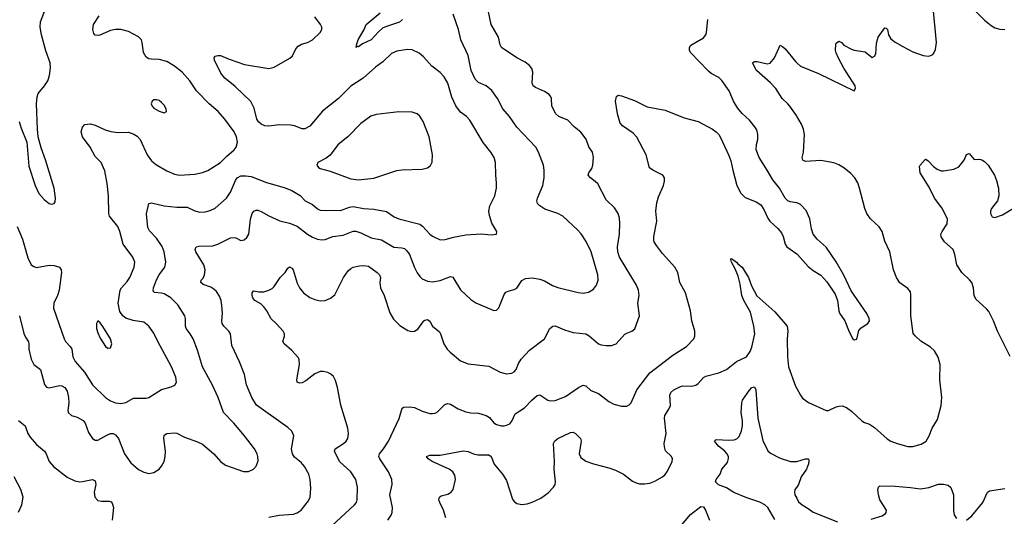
# Model space of a CAD drawing. Header units: inches. Extents: x 884691 to 1028259, y 526745 to 653629.
# Tile 128 of 241: x 963919 to 971625, y 553561 to 557448. Entities that reach past the tile are written whole.
import ezdxf

# ---------------------------------------------------------------- set-up
doc = ezdxf.new("R2010")
doc.units = ezdxf.units.IN
doc.header["$MEASUREMENT"] = 0
doc.layers.add('A9565', color=7, linetype='Continuous')
doc.layers.add('A9575', color=7, linetype='Continuous')

msp = doc.modelspace()

# ---------------------------------------------------------------- linework, layer by layer
at = {"layer": 'A9565', "color": 6}
for points, elevation in [([(963915.8, 556650), (963930, 556599.3), (963976, 556490), (963990, 556302), (964041.2, 556150), (964070, 556088), (964110, 556040.4), (964150, 556008.8), (964170, 556003.5), (964190, 556008.9), (964197.2, 556022.9), (964199.3, 556050), (964187.6, 556130), (964120.6, 556350), (964086, 556446), (964064.2, 556530), (964058, 556590), (964051, 556790), (964055.6, 556844.4), (964062.9, 556870), (964112, 556930), (964138, 556970), (964151.6, 557010), (964161, 557070), (964156.4, 557110), (964124.9, 557204.9), (964090.5, 557330), (964080.3, 557390), (964081.6, 557430), (964134, 557566)], 2900), ([(966290, 553419.4), (966538.9, 553650), (966553.9, 553670), (966560.7, 553690), (966563.7, 553790), (966549.9, 553850), (966509.9, 553910), (966422.3, 553990), (966383, 554070), (966388.9, 554090), (966453.1, 554130), (966474.4, 554150), (966486.5, 554170), (966491.9, 554210), (966487.4, 554250), (966433.1, 554430), (966407.2, 554570), (966390, 554624.7), (966374.7, 554654.7), (966354.5, 554674.5), (966330, 554687.1), (966295, 554695), (966270, 554693.9), (966230, 554676), (966158.2, 554621.8), (966130, 554606.2), (966110, 554602.8), (966089.9, 554609.9), (966088.7, 554630), (966108.8, 554750), (966106.8, 554786.8), (966100.8, 554800.8), (966050, 554858.8), (965988.5, 554910), (965977.8, 554930), (965990.5, 554970), (965991.4, 554990), (965980.6, 555010), (965930, 555068.5), (965888, 555108), (965853.3, 555170), (965830, 555201.3), (965805.1, 555225.1), (965758.6, 555250), (965743.4, 555270), (965738, 555290), (965737.9, 555310), (965750, 555326.3), (965790, 555318.5), (965830, 555319.4), (965868.4, 555331.6), (965894.5, 555345.5), (965910, 555359.4), (965958.8, 555430), (965997.5, 555470), (966017.6, 555502.4), (966030, 555513.4), (966050, 555502.7), (966059.1, 555490), (966090, 555386.3), (966110, 555349.4), (966139.5, 555310), (966190, 555273.7), (966230, 555256.9), (966270, 555247.9), (966310, 555250.1), (966351.9, 555268.1), (966384.5, 555295.5), (966453.4, 555430), (966490, 555481.5), (966510, 555500.3), (966530, 555510.9), (966578, 555522), (966610, 555524.8), (966650, 555517.9), (966716, 555470), (966736.2, 555450), (966742.4, 555430), (966737.6, 555390), (966742.7, 555350), (966772.4, 555290), (966814.6, 555154.6), (966843.3, 555103.3), (966894.6, 555054.6), (966955.8, 555015.8), (966988.6, 555008.6), (967010, 555010.8), (967034.8, 555025.2), (967081.2, 555090), (967090, 555097.2), (967110, 555102.3), (967128.2, 555088.2), (967150.6, 555050), (967204.6, 555004.6), (967213.1, 554990), (967238.6, 554910), (967264.5, 554870), (967286.7, 554846.7), (967370, 554779.3), (967430, 554753.5), (967590, 554737.6), (967679, 554690), (967730, 554677.6), (967770, 554681.3), (967790, 554691.4), (967804.8, 554710), (967822.9, 554757.1), (967843.4, 554790), (967910, 554861.4), (968025.3, 554950), (968068.6, 555030), (968091.2, 555048.8), (968110, 555052.1), (968181.5, 555021.5), (968250, 555001), (968350, 554990.1), (968374.9, 554974.9), (968450, 554912.1), (968470, 554903.6), (968510, 554897.7), (968550, 554898.5), (968588.2, 554911.8), (968654.2, 554985.8), (968670, 554995.9), (968710.8, 555009.2), (968732.4, 555027.6), (968768.7, 555130), (968757.7, 555230), (968766.4, 555290), (968762.8, 555330), (968745.2, 555370), (968614.1, 555590), (968600.8, 555630), (968596.4, 555670), (968612.7, 555770), (968615.9, 555855.9), (968613.4, 555893.4), (968602.1, 555930), (968575.2, 555975.2), (968510, 556037.4), (968442.3, 556162.3), (968422.9, 556182.9), (968386.2, 556210), (968369.2, 556230), (968373.3, 556250), (968395.5, 556284.5), (968404.6, 556310), (968410.8, 556370), (968401.5, 556410), (968372.3, 556452.3), (968351.7, 556511.7), (968310, 556568.4), (968257.7, 556610), (968210, 556660.9), (968139.2, 556690), (968115.4, 556710), (968083.9, 556770), (968080.4, 556830), (968073.2, 556850), (968062.3, 556862.3), (968026.9, 556886.9), (967956.4, 556916.4), (967937.7, 556930), (967928.4, 556950), (967936.1, 557036.1), (967926.2, 557066.2), (967908.5, 557088.5), (967875.4, 557115.4), (967808.4, 557148.4), (967690, 557230), (967679, 557250), (967667.1, 557310), (967609.9, 557410), (967588.2, 557510)], 2500), ([(966913.8, 557450), (966891.1, 557428.9), (966790, 557395.8), (966759.3, 557380.7), (966726.1, 557353.9), (966670, 557291.3), (966600.8, 557259.2), (966570, 557236.5), (966561.6, 557238.4), (966549.5, 557229.5), (966557.2, 557242.8), (966553.8, 557250), (966569.1, 557290), (966614.2, 557370), (966630.6, 557410), (966739, 557501)], 2600), ([(963898.5, 555830), (963940.3, 555730), (963983.5, 555583.5), (964009.8, 555529.8), (964030, 555515.2), (964050, 555509.8), (964150, 555527.5), (964190, 555524.7), (964230.2, 555510.2), (964244, 555490), (964245.2, 555470), (964228.1, 555330), (964214.8, 555290), (964185.6, 555230), (964183.7, 555190), (964267.1, 554950), (964277.5, 554930), (964314.2, 554890), (964326.1, 554870), (964336.2, 554810), (964352.8, 554772.8), (964427.4, 554690), (964490, 554589.7), (964590, 554490.9), (964630, 554464.5), (964670, 554448.5), (964710, 554443.8), (964750, 554452.8), (964810, 554486.4), (964910, 554486.9), (964930, 554492.2), (965030, 554553.8), (965105.4, 554574.6), (965132.6, 554587.4), (965145.6, 554610), (965140.9, 554650), (965107.1, 554730), (964999.5, 554930), (964970, 554994), (964930.3, 555050.3), (964890, 555081.1), (964806.5, 555093.5), (964750, 555113), (964725.3, 555130), (964703.8, 555163.8), (964689.3, 555230), (964705.5, 555330), (964716.5, 555350), (964760.9, 555399.1), (964781.3, 555430), (964815.7, 555510), (964819.1, 555550), (964804.3, 555590), (964728.6, 555690), (964702.1, 555790), (964686.8, 555830), (964622.9, 555910), (964616.4, 555930), (964613.6, 556070), (964604.9, 556164.9), (964585.3, 556265.3), (964556.6, 556330), (964510, 556376.7), (964471, 556451), (964411.7, 556530), (964401.2, 556570), (964410, 556608), (964430, 556626.5), (964470, 556632.8), (964510, 556621.6), (964587.2, 556587.2), (964633.4, 556573.4), (964685.9, 556565.9), (964770, 556566.5), (964812.3, 556552.3), (964837.4, 556537.4), (964861.9, 556510), (964916, 556390), (964950, 556343.6), (964990, 556313.3), (965070, 556264.5), (965130, 556238.5), (965170.1, 556230.1), (965290, 556239), (965350, 556252.2), (965391.2, 556268.8), (965489.6, 556330), (965539.4, 556380.6), (965598, 556430), (965613.4, 556450), (965622.8, 556490), (965616.1, 556530), (965597.9, 556570), (965525.7, 556670), (965471.8, 556730), (965400.9, 556790), (965303.4, 556890), (965251.2, 556970), (965190, 557036.3), (965130, 557085.3), (965070, 557120.2), (965010, 557137.5), (964950, 557138), (964930, 557142.6), (964910, 557154.2), (964888.5, 557190), (964877.9, 557270), (964871.1, 557290), (964850, 557314.3), (964770, 557356.3), (964710, 557371.3), (964670, 557371.1), (964630, 557363), (964546, 557326), (964530, 557323.6), (964510, 557327.5), (964499, 557339), (964490.5, 557370), (964495.9, 557410), (964541.3, 557478.7)], 2800), ([(963916.6, 555130), (963952.2, 554992.2), (963964.1, 554964.1), (963987.7, 554927.7), (963991.7, 554910), (963990.8, 554870), (964008.5, 554790), (964029.5, 554749.5), (964081, 554710), (964112.5, 554592.5), (964130, 554572.3), (964150, 554566.2), (964230, 554585.5), (964250, 554582.7), (964272.4, 554570), (964290, 554542), (964302.1, 554490), (964304.2, 554450), (964297.1, 554390), (964302, 554370), (964323.5, 554350), (964370, 554336.7), (964415.2, 554310), (964431.5, 554290), (964458.2, 554218.2), (964490, 554169.5), (964510, 554157.1), (964530, 554156.5), (964602.3, 554197.7), (964630, 554208.4), (964650, 554209), (964670, 554199.5), (964692.3, 554170), (964738.1, 554050), (964790, 553979.9), (964850, 553926.8), (964890, 553906.7), (964930, 553896.1), (964970, 553904.1), (965010, 553929.5), (965030, 553953.6), (965049.5, 553990), (965058.8, 554030), (965060.7, 554070), (965046.5, 554170), (965050, 554197.1), (965070, 554210.1), (965130, 554215.6), (965150, 554211), (965210, 554179.5), (965310, 554145.4), (965350, 554126.3), (965439, 554050), (965489.6, 553989.6), (965530, 553962.7), (965670, 553911.2), (965710, 553911.1), (965749.2, 553930.8), (965770, 553954.9), (965784.3, 553995.8), (965783.2, 554030), (965777.5, 554050), (965755.4, 554090), (965678.3, 554190), (965595.4, 554290), (965513.9, 554373.9), (965471.8, 554490), (965428.8, 554588.8), (965350.5, 554730), (965310, 554860.7), (965276.5, 554950), (965253.3, 554990), (965222.2, 555030), (965215.6, 555050), (965217.9, 555110), (965211.1, 555130), (965156.1, 555216.1), (965102.2, 555270), (965050, 555301.9), (965029, 555308.9), (964972.8, 555312.8), (964963, 555323), (964965.3, 555350), (964990, 555411), (965010, 555452.3), (965054.4, 555510), (965062.3, 555550), (965050.7, 555630), (965033.2, 555673.2), (964990, 555738.8), (964935.7, 555795.7), (964921.4, 555821.4), (964911.2, 555928.8), (964930.3, 556009.7), (964950, 556015.9), (965050, 555991.9), (965150, 555980.4), (965230, 555981.3), (965290, 555952.7), (965330, 555942.9), (965370, 555944.8), (965410, 555953.6), (965450, 555974.2), (965536.6, 556050), (965570, 556098.6), (965607.4, 556190), (965622, 556210), (965650, 556225.5), (965690, 556226.2), (965730, 556219.9), (965850, 556174.1), (965990, 556134.3), (966049.2, 556110), (966112.9, 556072.9), (966154.1, 556030), (966210, 556001.1), (966250, 555966.8), (966270, 555958.5), (966430, 555954.4), (966500.1, 555979.9), (966530, 555985.1), (966610, 555970.3), (966690, 555965.1), (966790, 555947.1), (966850, 555905.6), (966886.3, 555890), (967050, 555848), (967072.4, 555832.4), (967129.3, 555769.3), (967150, 555753.2), (967210, 555725.3), (967250, 555727.2), (967314.6, 555745.4), (967410, 555763.9), (967530, 555772.1), (967610, 555763), (967651.8, 555770), (967653.7, 555790), (967615.2, 555855.2), (967596.6, 555916.6), (967591.5, 555950), (967598.9, 555990), (967636.4, 556070), (967649.6, 556130), (967651.3, 556170), (967644.3, 556230), (967643.1, 556330), (967631.4, 556370), (967606.6, 556410), (967546.6, 556486.6), (967442, 556662), (967415, 556690), (967370, 556725.4), (967333.3, 556773.3), (967302.1, 556842.1), (967269.2, 556950), (967240.7, 557000.7), (967210, 557035.5), (967143.5, 557083.5), (967078.3, 557158.3), (967044.8, 557184.8), (966990.9, 557210.9), (966955.2, 557215.2), (966870, 557202.3), (966830, 557183.6), (966760.9, 557119.1), (966703.5, 557076.5), (966606.6, 556990), (966511.6, 556928.4), (966413.1, 556830), (966290, 556733.2), (966190, 556613.8), (966150, 556593.5), (966130, 556593.4), (966070, 556616.4), (966037.2, 556622.8), (965950, 556626), (965870, 556613.7), (965837.5, 556617.5), (965807.8, 556630), (965787.7, 556647.7), (965775, 556670), (965755.2, 556755.2), (965728.2, 556808.2), (965605.7, 556925.7), (965523.9, 556990), (965494.2, 557030), (965443.2, 557130), (965441.6, 557150), (965450, 557161.6), (965470, 557168.2), (965490, 557167.5), (965558.2, 557138.2), (965677.6, 557097.6), (965870, 557065.8), (965910, 557075.7), (966033.5, 557146.5), (966054.2, 557165.8), (966081.3, 557218.7), (966099.3, 557240.7), (966124.5, 557255.5), (966172.5, 557270), (966211, 557289), (966271.4, 557348.6), (966284, 557370), (966282.5, 557390), (966272, 557410), (966229.7, 557470)], 2700), ([(965870, 553555.9), (965951, 553571), (966062.2, 553577.8), (966091.7, 553588.3), (966122, 553610), (966178.1, 553681.9), (966192.3, 553710), (966198.7, 553781.3), (966192.4, 553850), (966181.3, 553890), (966148.3, 553950), (966121.4, 553981.4), (966070, 554025.2), (966053.8, 554050), (966047.3, 554090), (966065.1, 554190), (966048.2, 554228.2), (966017.1, 554257.1), (965772.8, 554430), (965734.5, 554490), (965694.6, 554590), (965678.5, 554670), (965640.4, 554770), (965579.1, 554899.1), (965568.7, 554990), (965555.8, 555010), (965515.4, 555050), (965504.8, 555070), (965501.8, 555090), (965506.1, 555150), (965501.6, 555210), (965495.2, 555250), (965483.3, 555283.3), (965460.3, 555320.3), (965439.4, 555339.4), (965413.7, 555353.7), (965354.9, 555374.9), (965337.7, 555390), (965339.7, 555410), (965354.4, 555425.6), (965366.5, 555450), (965371.1, 555491.1), (965360.7, 555530), (965298, 555630), (965293.5, 555650), (965299.1, 555670), (965323.2, 555676.8), (965430, 555678.8), (965470, 555691.9), (965570, 555739.7), (965590, 555744.3), (965610, 555739.8), (965650, 555720.5), (965675.6, 555724.4), (965697.4, 555742.6), (965712.7, 555770), (965726.3, 555886.3), (965739.5, 555930), (965752.5, 555950), (965770, 555958.2), (965782.8, 555957.2), (965810, 555947.9), (965870, 555912.8), (965954.1, 555874.1), (966030, 555855.6), (966090, 555832), (966170.4, 555770.4), (966210, 555746.8), (966250, 555730.4), (966284.7, 555724.7), (966310, 555728.3), (966370, 555752), (966450, 555762), (966527.7, 555792.3), (966550, 555792.3), (966590, 555780), (966670, 555741.8), (966750, 555725.7), (966846.5, 555666.5), (966910, 555662.8), (966930, 555656.5), (966950, 555639.6), (966970.3, 555610), (967008.9, 555508.9), (967030, 555466.6), (967050, 555439.1), (967070, 555421.1), (967110, 555401), (967150, 555396.6), (967210, 555407.3), (967290, 555438.4), (967310, 555431.9), (967370, 555334.9), (967450, 555259), (967490, 555231.7), (967630, 555173.2), (967650, 555174.2), (967668, 555192), (967710, 555297.5), (967724.1, 555315.9), (967750, 555327.2), (967790, 555335.8), (967810, 555346.8), (967850, 555407.5), (967878.6, 555421.4), (967930, 555428), (967990, 555418.3), (968025.1, 555405.1), (968090, 555368.1), (968130, 555352.7), (968290, 555312), (968330, 555307.6), (968370, 555314.3), (968410, 555339.8), (968433.6, 555370), (968446.4, 555410), (968444.2, 555450), (968391.3, 555630), (968351.9, 555711.9), (968312.8, 555772.8), (968284.3, 555804.3), (968169.6, 555909.6), (968130.5, 555930.5), (968030, 555966.3), (967990.6, 555990), (967972.3, 556010), (967966.6, 556030), (967970.4, 556050), (968011.9, 556150), (968023, 556210), (968023.1, 556270), (968017.8, 556310), (967980.4, 556410), (967958.7, 556450), (967810, 556606.7), (967751.5, 556691.5), (967699.7, 556750), (967659.6, 556830), (967614.4, 556894.4), (967570, 556930.3), (967510, 556955.4), (967483.7, 556983.7), (967452.4, 557050), (967427.8, 557167.8), (967372.5, 557290), (967352.3, 557370), (967312, 557490)], 2600), ([(970000, 556013.9), (969950, 556021.5), (969930, 556030.7), (969910.4, 556050.4), (969864.2, 556130), (969813.5, 556193.5), (969770, 556270.7), (969705.5, 556370), (969682.8, 556430), (969685.3, 556470), (969695, 556510), (969696.6, 556550), (969686.6, 556586.6), (969673.5, 556610), (969630, 556662), (969572.8, 556712.8), (969537, 556757), (969505.4, 556810), (969472.2, 556890), (969412.8, 556972.8), (969390, 556994.3), (969330, 557028), (969310, 557044.5), (969168.4, 557190), (969160.6, 557210), (969160.5, 557230), (969170.6, 557249.4), (969270, 557306.1), (969288.1, 557330), (969293.4, 557346.6), (969304.1, 557450)], 2400), ([(970000, 556692.8), (969997.4, 556697.4), (969946.8, 556770), (969931.1, 556790), (969886.2, 556830), (969837.1, 556910), (969794.2, 556954.2), (969684.8, 557050), (969653.3, 557110), (969670, 557120.5), (969690, 557120.1), (969770, 557102.5), (969791.9, 557108.1), (969826.1, 557150), (969870, 557248.4), (969890, 557238.5), (969910, 557220.7), (969990, 557119.8), (970000, 557111.2)], 2300), ([(966798.9, 553530), (966827.2, 553570), (966833.9, 553590), (966836.9, 553630), (966816.4, 553730), (966833.1, 553810), (966832, 553850), (966806.4, 553910), (966737.3, 554010), (966730.8, 554030), (966734.6, 554050), (966766.8, 554090), (966805, 554150), (966890, 554326.4), (966912.8, 554407.2), (966924.4, 554415.6), (966970, 554418.1), (967010, 554412.5), (967070, 554384), (967130, 554366.1), (967150, 554364.7), (967170, 554369), (967190, 554380.1), (967244.9, 554435.1), (967270, 554445.4), (967290, 554439.9), (967350, 554403.1), (967410, 554379.9), (967450.6, 554370.6), (967510, 554367.7), (967569.1, 554349.1), (967595.4, 554335.4), (967630, 554293.2), (967650, 554280.3), (967689.9, 554270.1), (967710, 554270.5), (967730, 554274.3), (967754.1, 554285.9), (967770, 554305.8), (967797.6, 554362.4), (967868.6, 554411.4), (967926.2, 554470), (967970, 554507), (967990, 554510.9), (968051, 554471), (968070, 554466), (968110, 554468.7), (968190, 554498.3), (968291.5, 554570), (968330, 554588.3), (968350, 554582.1), (968390, 554546.7), (968450, 554521.8), (968530, 554460.3), (968570, 554438), (968630, 554422.4), (968670, 554423.3), (968690, 554433.2), (968704.1, 554450), (968747.9, 554550), (968850, 554683.8), (969030, 554822.1), (969136.5, 554890), (969194.8, 554950), (969203.2, 554970), (969202.3, 555010), (969178.2, 555090), (969168.4, 555170), (969130.2, 555310.2), (969085.8, 555390), (969069.4, 555470), (969046.2, 555510), (968950, 555619.1), (968901.6, 555681.6), (968884.7, 555710), (968882.2, 555722.2), (968882.3, 555750), (968904.8, 555870), (968898.7, 555950), (968906.1, 556013.9), (968919.3, 556060.7), (968956.5, 556150), (968964.8, 556184.8), (968965.5, 556210), (968952.3, 556232.3), (968875, 556270), (968848.7, 556288.7), (968823.1, 556390), (968749.1, 556529.1), (968720.1, 556560.1), (968637, 556617), (968618.3, 556638.3), (968597.6, 556710), (968582.5, 556810), (968590, 556845.8), (968603.5, 556856.5), (968630, 556853.2), (968730, 556815.5), (968830, 556765.8), (968970, 556740.8), (969118.9, 556678.9), (969230, 556650.6), (969342, 556590), (969370.1, 556570.1), (969389.6, 556549.6), (969404.7, 556524.7), (969470, 556385.3), (969484.6, 556344.6), (969499.2, 556270), (969531.6, 556151.6), (969563.3, 556090), (969597.2, 556057.2), (969683.7, 556023.7), (969718.9, 555998.9), (969743.4, 555963.4), (969773.7, 555893.7), (969788.6, 555870), (969852.9, 555812.9), (969879.9, 555779.9), (969893.7, 555750), (969909.6, 555690), (969922, 555670), (970000, 555614.8)], 2400), ([(967254.4, 553550), (967236, 553610), (967205.8, 553670), (967199.7, 553690), (967203.4, 553710), (967217.9, 553722.1), (967270, 553733.6), (967296.7, 553750), (967310.4, 553770), (967328.5, 553850), (967323.3, 553883.3), (967308.3, 553910), (967280.7, 553930), (967147.7, 553990), (967115.2, 554010), (967103.2, 554030), (967130, 554040.2), (967210, 554040.3), (967390, 554073), (967428.1, 554068.1), (967470.7, 554050.7), (967503.3, 554043.3), (967590, 554043.6), (967610, 554030), (967631, 553970), (967696.6, 553890), (967730, 553841.7), (967775.5, 553695.5), (967790, 553676.8), (967810, 553662.9), (967850, 553653.5), (967890, 553658.9), (967930, 553671.2), (967997.2, 553702.8), (968055.3, 553744.7), (968097.4, 553790), (968108.6, 553810), (968113.2, 553830), (968101.9, 553930), (968103.3, 553990), (968096.2, 554130), (968106.9, 554153.1), (968129.9, 554170), (968230, 554217.1), (968250, 554220.3), (968270, 554210.1), (968307.9, 554170), (968313.6, 554150), (968296.6, 554050), (968310, 554021.5), (968350, 553993.1), (968410, 553970.9), (968530, 553941.8), (968581.6, 553921.6), (968643.2, 553890), (968716.1, 553836.1), (968742.9, 553822.9), (968770, 553816), (968810, 553814.8), (968850, 553821), (968890, 553835.6), (968949.9, 553870.1), (968970, 553887.6), (968990, 553915.3), (969024.9, 553990), (969027.6, 554010), (969020.4, 554030), (968974.4, 554074.4), (968964.4, 554104.4), (968962.5, 554130), (968977.1, 554210), (968965.1, 554330), (968967.2, 554350), (969000, 554400), (969011.4, 554428.6), (969006.5, 554510), (969014.9, 554530), (969037.8, 554550), (969090, 554576.3), (969110, 554581.6), (969179.9, 554580.1), (969210, 554586.5), (969230, 554600.4), (969270, 554646.6), (969290, 554658.7), (969390, 554685.1), (969450, 554711), (969530, 554772.7), (969606.2, 554810), (969635.9, 554850), (969650, 554883.8), (969671.6, 554990), (969665.7, 555050), (969637.8, 555157.8), (969586.3, 555250), (969570.8, 555290), (969557.2, 555377.2), (969540.8, 555440.8), (969518.8, 555498.8), (969489.9, 555550), (969485.2, 555570), (969490, 555579.5), (969530, 555550.1), (969538, 555538), (969572, 555510), (969590, 555484.3), (969622, 555430), (969645, 555365), (969686.8, 555286.8), (969830, 555162.5), (969925.5, 555050), (969931.4, 555011.4), (969925.9, 554950), (969927.5, 554810), (969935.7, 554730), (969990, 554580.9), (970000, 554562.3)], 2300), ([(969830, 553535.2), (969773.1, 553630), (969750, 553651.9), (969711.9, 553671.9), (969610, 553706.4), (969509, 553749), (969450, 553785), (969386.9, 553806.9), (969365.6, 553830), (969370.8, 553850), (969400.9, 553890), (969414, 553930), (969457.9, 553982.1), (969467, 554013), (969466.4, 554030), (969454.2, 554054.2), (969434.7, 554074.7), (969387.8, 554110), (969357, 554150), (969370, 554162.2), (969470, 554156), (969510, 554159.7), (969531.5, 554168.5), (969550, 554186.9), (969568.1, 554230), (969575.2, 554270), (969575, 554310), (969565.2, 554370), (969569.9, 554450), (969576.7, 554470), (969630, 554549.6), (969650, 554568.3), (969670, 554574.6), (969681, 554550), (969696.4, 554330), (969734.5, 554154.5), (969774.6, 554074.6), (969795.4, 554055.4), (969870, 554015.7), (969950.5, 553990.5), (970000, 553990)], 2200), ([(963910, 554311.8), (963963.2, 554270), (963982.4, 554210), (964000, 554180), (964050, 554122.2), (964113.4, 554070), (964127.3, 554050), (964150.4, 553990), (964183.1, 553950), (964290, 553868.8), (964350, 553837.9), (964390, 553831.4), (964410, 553833), (964490, 553850), (964510, 553839.8), (964514.9, 553810), (964500.9, 553750), (964506.5, 553710), (964530, 553685.1), (964559, 553679), (964619.9, 553679.9), (964634.7, 553674.7), (964643.8, 553663.8), (964652.9, 553630), (964643.9, 553530)], 2600), ([(963910, 553592.9), (963937.1, 553650), (963945.9, 553710), (963928.6, 553770), (963876.1, 553870)], 2600), ([(970000, 553789.9), (969986.1, 553770), (969981.9, 553750), (969985.9, 553730), (970000, 553702.2)], 2200), ([(969031.1, 553410), (969170, 553574.9), (969250, 553638.9), (969270, 553634.6), (969287.4, 553610), (969316.9, 553530)], 2200)]:
    msp.add_lwpolyline(points, dxfattribs=dict(at, elevation=elevation))
for points, elevation in [([(964990, 556821.8), (964970, 556820.9), (964954.9, 556810), (964948.6, 556790), (964956.9, 556770), (964970, 556755.3), (965010, 556732.8), (965050, 556719.5), (965067, 556730), (965066.3, 556750), (965050, 556778.7), (965030, 556800.5), (965010, 556815.8)], 2900), ([(966886.7, 556726.7), (966710, 556707), (966668.2, 556691.8), (966590, 556636.4), (966490, 556532.5), (966410, 556469), (966350, 556387.7), (966316.5, 556363.5), (966252.4, 556330), (966244.2, 556310), (966258, 556290), (966270, 556283.8), (966350, 556263.4), (966510, 556201.3), (966570, 556193.8), (966690, 556208.8), (966870, 556266.5), (966910, 556273), (967070, 556277.6), (967111.8, 556288.2), (967134.2, 556305.8), (967146.6, 556333.4), (967150.4, 556389.6), (967123.2, 556530), (967076.4, 556650), (967050, 556693), (967030, 556711.9), (966990, 556723.2)], 2800), ([(964529.4, 555090.6), (964520.8, 555070), (964520.9, 555030), (964530, 554997.4), (964550, 554954.5), (964590, 554891.6), (964610, 554877.6), (964630, 554879.7), (964639.9, 554910), (964630.9, 554950), (964570, 555047.8), (964550, 555074.5)], 2900)]:
    msp.add_lwpolyline(points, close=True, dxfattribs=dict(at, elevation=elevation))
at = {"layer": 'A9575', "color": 6}
for points, elevation in [([(971310, 557609.5), (971470, 557444.2), (971521.7, 557401.7), (971550, 557385.1), (971590, 557373.7), (971630, 557371.2)], 2300), ([(970000, 557111.2), (970030, 557085.1), (970170, 557028), (970450, 556890.5), (970461.1, 556910), (970457.1, 556930), (970368.1, 557068.1), (970326.9, 557146.9), (970309.8, 557189.8), (970304.6, 557210), (970306.4, 557253.6), (970310, 557263.2), (970330, 557280.1), (970350, 557269.2), (970369.6, 557249.6), (970430, 557216.9), (970450.3, 557209.7), (970536.7, 557196.7), (970590, 557152.2), (970610, 557161.5), (970618.8, 557181.3), (970625.3, 557265.3), (970637.9, 557310), (970690, 557384.4), (970701.3, 557381.3), (970710, 557370.4), (970718.6, 557330), (970737.4, 557297.4), (970770, 557271.8), (970830, 557237.2), (970910, 557196.9), (970990, 557166.6), (971030, 557163.4), (971050, 557167.2), (971064.5, 557175.5), (971074, 557186), (971086.4, 557213.6), (971094.8, 557270), (971064.9, 557570)], 2300), ([(970000, 554562.3), (970028.7, 554508.7), (970045.8, 554485.8), (970093, 554453), (970230, 554388.4), (970250, 554388.4), (970310, 554419.4), (970330, 554424.4), (970354.6, 554425.4), (970390, 554414.1), (970430, 554383.9), (970510, 554309.6), (970530, 554296.6), (970570, 554283.7), (970610, 554256.9), (970707.6, 554167.6), (970736.3, 554150), (970786.4, 554130), (970870, 554107.7), (970910, 554108.7), (970973.4, 554126.6), (971011.8, 554150), (971036.5, 554190), (971059.2, 554250), (971100.7, 554319.3), (971130.3, 554429.7), (971135.9, 554490), (971120.1, 554630), (971122.2, 554750), (971107.5, 554807.5), (971077.1, 554857.1), (971045.8, 554885.8), (970972.3, 554932.3), (970929.8, 554970), (970912.4, 554992.4), (970894, 555130), (970893.8, 555293.8), (970890, 555318), (970870, 555343.4), (970808.3, 555388.3), (970780.2, 555430), (970757.1, 555490), (970727.8, 555630), (970690, 555715.4), (970667.7, 555790), (970646, 555826), (970578.6, 555890), (970549.9, 555930), (970532.9, 555970), (970492.6, 556130), (970477.1, 556170), (970453.7, 556210), (970423.2, 556243.2), (970367.5, 556287.5), (970330, 556311.3), (970290, 556326.9), (970190, 556345.6), (970070, 556339.4), (970047.3, 556347.3), (970043.4, 556370), (970053.4, 556410), (970060.5, 556550), (970054.1, 556590), (970036.5, 556630), (970000, 556692.8)], 2300), ([(971671.6, 554811.6), (971571.9, 555010), (971540.2, 555090), (971504, 555164), (971485.8, 555185.8), (971401.2, 555261.2), (971389.2, 555289.2), (971384.5, 555350), (971370, 555390), (971352.4, 555412.4), (971292.1, 555470), (971252.5, 555530), (971237.9, 555610), (971223.9, 555650), (971156.5, 555710), (971130, 555749.8), (971129, 555770), (971137.9, 555790), (971178.5, 555850), (971180.7, 555890), (971135.1, 555975.1), (971078.9, 556050), (971037.5, 556137.5), (970965.3, 556250), (970961.1, 556298.9), (970966, 556310), (971006.2, 556353.8), (971010, 556356.3), (971030, 556344.4), (971070, 556298.4), (971099.2, 556279.2), (971130, 556266), (971150, 556265.5), (971230, 556277.1), (971270, 556295.5), (971310.8, 556349.2), (971330, 556392.7), (971350, 556402), (971390, 556353), (971430, 556355.5), (971450, 556350.6), (971470, 556338), (971498.4, 556310), (971548.9, 556230), (971564.7, 556190), (971579.1, 556130), (971582.4, 556070), (971571.4, 556030), (971524.9, 555970), (971515.8, 555950), (971516.4, 555930), (971530, 555903.8), (971550, 555900.4), (971610, 555920.7), (971710, 555979.7)], 2200), ([(970000, 555614.8), (970006.8, 555610), (970090, 555516.5), (970130, 555485), (970190, 555448.1), (970236.7, 555396.7), (970300, 555300), (970319.5, 555250), (970329.5, 555170), (970335.9, 555150), (970377, 555090), (970410, 555004.4), (970440.2, 554950), (970450, 554942.7), (970470, 554947), (970485.5, 555014.5), (970504.3, 555035.7), (970557, 555070), (970568.6, 555090), (970566.9, 555110), (970550, 555147.7), (970427.1, 555327.1), (970370, 555449.8), (970310, 555553.3), (970230, 555667.3), (970159.4, 555730), (970129.4, 555769.4), (970114.6, 555810), (970103.6, 555890), (970074.7, 555954.7), (970030, 556001.3), (970010, 556012.4), (970000, 556013.9)], 2400), ([(970000, 553990), (970002, 553990), (970070, 554011.1), (970091, 554010), (970094.9, 553994.9), (970092.2, 553972.2), (970076.5, 553930), (970036, 553870), (970014, 553810), (970000, 553789.9)], 2200), ([(970582.1, 553537.9), (970670, 553565), (970696.1, 553583.9), (970700.8, 553590), (970702.5, 553610), (970651.7, 553690), (970639.6, 553730), (970635.2, 553770), (970639.9, 553790), (970650, 553799.1), (970770, 553798), (970890, 553788.1), (970970, 553775.1), (971033.9, 553786.1), (971110, 553812.7), (971147.5, 553812.5), (971184.7, 553804.7), (971207.2, 553787.2), (971227.4, 553730), (971225.7, 553605.7), (971232, 553572), (971250, 553545.1)], 2200), ([(971330, 553531.7), (971370, 553563.9), (971457.2, 553670), (971492, 553750), (971510, 553761.2), (971630, 553778.9)], 2200), ([(970000, 553702.2), (970014.3, 553674.3), (970042.9, 553650), (970090, 553623.2), (970130, 553592.5), (970318.6, 553518.6)], 2200)]:
    msp.add_lwpolyline(points, dxfattribs=dict(at, elevation=elevation))

doc.saveas('drawing.dxf')
